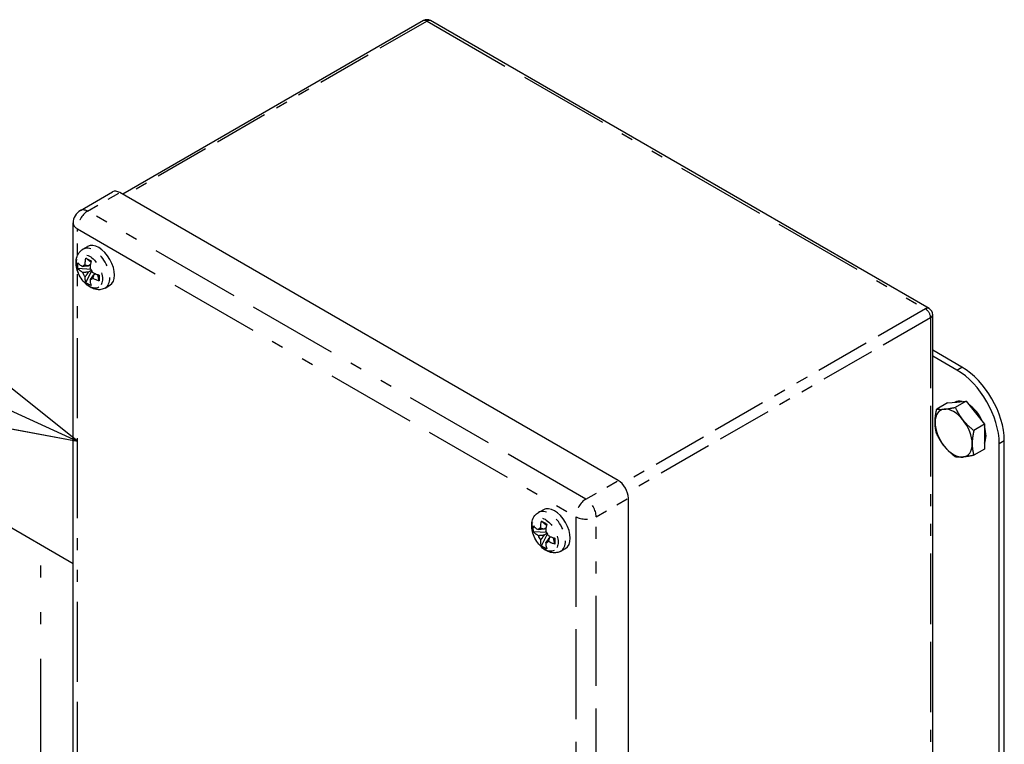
# Paper-space layout 'SHEET_1' of a CAD drawing. Header units: inches. Extents: x 3 to 360, y 8 to 227.
# Tile 15 of 98: x 35 to 43, y 128 to 134. Entities that reach past the tile are written whole.
import ezdxf

# ---------------------------------------------------------------- set-up
doc = ezdxf.new("R2010")
doc.units = ezdxf.units.IN
doc.header["$LTSCALE"] = 10.666667
doc.header["$MEASUREMENT"] = 0
doc.linetypes.add('DOUBLE_DASH_DOUBLE_DOT', pattern=[0.74, 0.24, -0.06, 0.24, -0.06, 0.01, -0.06, 0.01, -0.06])
doc.layers.get('0').update_dxf_attribs({"lineweight": 25})
doc.layers.add('DIMEN', color=7, linetype='Continuous', lineweight=25)
doc.layers.add('PHANTOM', color=7, linetype='DOUBLE_DASH_DOUBLE_DOT', lineweight=25)

# ---------------------------------------------------------------- blocks, each defined once
blk = doc.blocks.new('Balloon6')
at = {"layer": 'DIMEN', "linetype": 'Continuous', "lineweight": 25}
for p, q in [((3.29267, 12.22729), (3.19197, 12.30768)), ((3.17898, 12.27926), (3.29267, 12.22729)), ((3.16599, 12.25084), (3.29267, 12.22729))]:
    blk.add_line(p, q, dxfattribs=at)
at = {"layer": 'DIMEN', "linetype": 'Continuous', "lineweight": 25, "flags": 128}
blk.add_lwpolyline([(3.16599, 12.25084), (3.29267, 12.22729), (3.19197, 12.30768), (3.16599, 12.25084)], dxfattribs=at)
at = {"layer": 'DIMEN'}
blk.add_solid([(3.16599, 12.25084), (3.29267, 12.22729), (3.19197, 12.30768), (3.16599, 12.25084)], dxfattribs=at)

psp = doc.layouts.new('SHEET_1')

# ---------------------------------------------------------------- linework, layer by layer
for p, q in [((38.0086, 133.9311), (35.5002, 132.4829)), ((42.2264, 131.5306), (38.0686, 133.9311)), ((35.1466, 132.348), (35.4153, 132.5031)), ((39.6331, 130.0967), (35.4753, 132.4972)), ((35.0866, 127.4431), (35.0866, 132.2441)), ((35.1673, 132.0244), (35.2071, 132.0474)), ((35.2334, 131.9161), (35.1936, 131.9516)), ((35.2376, 131.8557), (35.1257, 131.8634)), ((35.1936, 131.7459), (35.2428, 131.8466)), ((35.2298, 131.8941), (35.2153, 131.8858)), ((35.2153, 131.8368), (35.2403, 131.8512)), ((35.2722, 131.8206), (35.2577, 131.8123)), ((35.3039, 131.7606), (35.293, 131.8128)), ((35.3538, 131.7014), (35.3936, 131.7243)), ((42.2564, 127.6787), (42.2564, 131.4786)), ((42.5004, 131.0418), (42.2564, 131.1827)), ((42.458, 131.0173), (42.2564, 131.1337)), ((42.5349, 130.7578), (42.445, 130.7059)), ((42.4574, 130.7509), (42.5349, 130.7578)), ((42.5349, 130.7578), (42.6123, 130.6615)), ((42.38, 130.744), (42.2901, 130.6921)), ((42.38, 130.744), (42.4574, 130.7509)), ((42.6123, 130.6615), (42.6897, 130.5652)), ((42.6897, 130.5652), (42.5998, 130.5133)), ((42.6897, 130.5652), (42.6897, 130.462)), ((35.0866, 129.4026), (33.308, 130.4294)), ((42.6897, 130.462), (42.6897, 130.3587)), ((42.854, 127.1634), (42.854, 130.4294)), ((42.6897, 130.3587), (42.5998, 130.3068)), ((42.8116, 127.1389), (42.8116, 130.4049)), ((39.718, 125.1487), (39.718, 129.9497)), ((38.968, 129.8301), (39.0078, 129.853)), ((39.0341, 129.7217), (38.9943, 129.7572)), ((39.0305, 129.6998), (39.016, 129.6914)), ((39.0383, 129.6613), (38.9264, 129.6691)), ((38.9943, 129.5516), (39.0435, 129.6523)), ((39.016, 129.6424), (39.041, 129.6569)), ((39.0729, 129.6263), (39.0584, 129.618)), ((39.1046, 129.5662), (39.0937, 129.6185)), ((39.1545, 129.5071), (39.1943, 129.53))]:
    psp.add_line(p, q)
for centre, radius, start, end in [((38.0386, 133.8791), 0.06, 60, 120), ((35.2066, 132.2441), 0.12, 120, 180), ((42.1964, 131.4786), 0.06, 0, 60)]:
    psp.add_arc(centre, radius, start, end)
for centre, major_axis, start_param, end_param in [((35.4753, 132.3992), (-0.06, 0.1039), 5.497787, 6.283185), ((35.3003, 131.8859), (-0.0932, 0.1615), 3.141593, 6.283185), ((35.207, 131.832), (-0.0333, 0.0576), 5.965816, 6.600555), ((35.207, 131.832), (-0.0332, 0.0576), 1.253427, 1.888166), ((35.207, 131.832), (0.0332, -0.0576), 1.253427, 1.888166), ((35.207, 131.832), (0.0332, -0.0576), 5.965816, 6.600555), ((42.458, 130.6091), (-0.25, 0.433), 3.926991, 5.497787), ((42.5004, 130.6336), (-0.25, 0.433), 3.926991, 5.497787), ((42.5464, 130.558), (-0.1095, 0.1897), 5.78743, 6.255341), ((42.4311, 130.4915), (-0.1095, 0.1897), 6.021386, 7.068583), ((42.4311, 130.4915), (-0.1095, 0.1897), 4.974188, 6.021386), ((42.5464, 130.558), (-0.1095, 0.1897), 4.51934, 5.429036), ((42.4311, 130.4915), (-0.1095, 0.1897), 3.926991, 4.974188), ((42.4311, 130.4915), (0.1095, -0.1897), 3.926991, 4.974188), ((42.5464, 130.558), (-0.1095, 0.1897), 3.538735, 4.315247), ((42.4311, 130.4915), (0.1095, -0.1897), 4.974188, 6.021386), ((42.4311, 130.4915), (0.1095, -0.1897), 6.021386, 7.068583), ((39.6331, 129.9987), (-0.06, 0.1039), 3.926991, 5.497787), ((39.101, 129.6915), (-0.0933, 0.1615), 3.141593, 6.283185), ((39.0077, 129.6377), (-0.0333, 0.0576), 5.965816, 6.600555), ((39.0077, 129.6377), (-0.0332, 0.0576), 1.253427, 1.888166), ((39.0077, 129.6377), (0.0332, -0.0576), 1.253427, 1.888166), ((39.0077, 129.6377), (0.0332, -0.0576), 5.965816, 6.600555)]:
    psp.add_ellipse(centre, major_axis=major_axis, ratio=0.57735, start_param=start_param, end_param=end_param)
for points, knots in [([(35.3538, 131.7014), (35.3429, 131.6951), (35.3308, 131.6909), (35.3055, 131.6867), (35.2923, 131.687), (35.2645, 131.6917), (35.2501, 131.697), (35.2202, 131.7126), (35.2051, 131.7239), (35.177, 131.7505), (35.1641, 131.7662), (35.1422, 131.7998), (35.133, 131.8177), (35.119, 131.8548), (35.1141, 131.8741), (35.1099, 131.9128), (35.1105, 131.9324), (35.1192, 131.9681), (35.1263, 131.9844), (35.1457, 132.0088), (35.1558, 132.0178), (35.1673, 132.0244)], [0.785398, 0.785398, 0.785398, 0.785398, 0.998543, 0.998543, 1.231237, 1.231237, 1.521879, 1.521879, 1.882629, 1.882629, 2.260547, 2.260547, 2.632921, 2.632921, 3.007589, 3.007589, 3.384195, 3.384195, 3.702665, 3.702665, 3.926991, 3.926991, 3.926991, 3.926991]), ([(35.1257, 131.8634), (35.1248, 131.8718), (35.1244, 131.8801), (35.1244, 131.888), (35.1244, 131.8959), (35.1248, 131.9041), (35.1257, 131.9124)], [-0.073398, -0.073398, -0.073398, -0.073398, 0, 0, 0, 0.073398, 0.073398, 0.073398, 0.073398]), ([(35.1257, 131.9124), (35.1298, 131.9076), (35.1346, 131.9027), (35.1476, 131.8917), (35.1564, 131.8858), (35.1651, 131.8807)], [-0.3031973, -0.3031973, -0.3031973, -0.3031973, -0.2356694, -0.2356694, -0.1417473, -0.1417473, -0.1417473, -0.1417473]), ([(35.1858, 131.8927), (35.1858, 131.9028), (35.1866, 131.9142), (35.1896, 131.9345), (35.1914, 131.9432), (35.1936, 131.9516)], [0.1417473, 0.1417473, 0.1417473, 0.1417473, 0.2356694, 0.2356694, 0.3031973, 0.3031973, 0.3031973, 0.3031973]), ([(35.1936, 131.9516), (35.2004, 131.9477), (35.2074, 131.9438), (35.2142, 131.9399), (35.221, 131.9359), (35.2283, 131.9316), (35.236, 131.9271)], [-0.073398, -0.073398, -0.073398, -0.073398, 0, 0, 0, 0.073398, 0.073398, 0.073398, 0.073398]), ([(35.236, 131.9271), (35.2339, 131.9187), (35.2321, 131.91), (35.229, 131.8897), (35.2283, 131.8783), (35.2283, 131.8682)], [-0.3031973, -0.3031973, -0.3031973, -0.3031973, -0.2356694, -0.2356694, -0.1417473, -0.1417473, -0.1417473, -0.1417473]), ([(35.1651, 131.8317), (35.1564, 131.8368), (35.1476, 131.8427), (35.1346, 131.8537), (35.1298, 131.8586), (35.1257, 131.8634)], [0.1417473, 0.1417473, 0.1417473, 0.1417473, 0.2356694, 0.2356694, 0.3031973, 0.3031973, 0.3031973, 0.3031973]), ([(35.249, 131.8323), (35.2577, 131.8272), (35.268, 131.8222), (35.2871, 131.8147), (35.2955, 131.8119), (35.3039, 131.8096)], [0.1417473, 0.1417473, 0.1417473, 0.1417473, 0.2356694, 0.2356694, 0.3031973, 0.3031973, 0.3031973, 0.3031973]), ([(35.1936, 131.7459), (35.1914, 131.7518), (35.1896, 131.7584), (35.1866, 131.7752), (35.1858, 131.7857), (35.1858, 131.7958)], [-0.3031973, -0.3031973, -0.3031973, -0.3031973, -0.2356694, -0.2356694, -0.1417473, -0.1417473, -0.1417473, -0.1417473]), ([(35.236, 131.7214), (35.2283, 131.7247), (35.221, 131.7285), (35.2142, 131.7324), (35.2074, 131.7363), (35.2004, 131.7408), (35.1936, 131.7459)], [-0.073398, -0.073398, -0.073398, -0.073398, 0, 0, 0, 0.073398, 0.073398, 0.073398, 0.073398]), ([(35.2283, 131.7713), (35.2283, 131.7612), (35.229, 131.7507), (35.2321, 131.7339), (35.2339, 131.7273), (35.236, 131.7214)], [0.1417473, 0.1417473, 0.1417473, 0.1417473, 0.2356694, 0.2356694, 0.3031973, 0.3031973, 0.3031973, 0.3031973]), ([(35.3039, 131.7606), (35.2955, 131.7629), (35.2871, 131.7657), (35.268, 131.7732), (35.2577, 131.7783), (35.249, 131.7833)], [-0.3031973, -0.3031973, -0.3031973, -0.3031973, -0.2356694, -0.2356694, -0.1417473, -0.1417473, -0.1417473, -0.1417473]), ([(35.3039, 131.8096), (35.304, 131.8006), (35.304, 131.7921), (35.304, 131.7843), (35.304, 131.7764), (35.304, 131.7684), (35.3039, 131.7606)], [-0.073398, -0.073398, -0.073398, -0.073398, 0, 0, 0, 0.073398, 0.073398, 0.073398, 0.073398]), ([(39.1545, 129.5071), (39.1436, 129.5008), (39.1315, 129.4965), (39.1062, 129.4923), (39.093, 129.4927), (39.0652, 129.4974), (39.0508, 129.5027), (39.0209, 129.5183), (39.0058, 129.5295), (38.9777, 129.5562), (38.9648, 129.5718), (38.9429, 129.6055), (38.9337, 129.6234), (38.9197, 129.6605), (38.9148, 129.6797), (38.9106, 129.7185), (38.9112, 129.7381), (38.9199, 129.7738), (38.927, 129.7901), (38.9464, 129.8145), (38.9565, 129.8234), (38.968, 129.8301)], [0.785398, 0.785398, 0.785398, 0.785398, 0.998543, 0.998543, 1.231237, 1.231237, 1.521879, 1.521879, 1.882629, 1.882629, 2.260547, 2.260547, 2.632921, 2.632921, 3.007589, 3.007589, 3.384195, 3.384195, 3.702665, 3.702665, 3.926991, 3.926991, 3.926991, 3.926991]), ([(38.9264, 129.6691), (38.9255, 129.6775), (38.9251, 129.6858), (38.9251, 129.6937), (38.9251, 129.7015), (38.9255, 129.7097), (38.9264, 129.7181)], [-0.073398, -0.073398, -0.073398, -0.073398, 0, 0, 0, 0.073398, 0.073398, 0.073398, 0.073398]), ([(38.9264, 129.7181), (38.9305, 129.7132), (38.9353, 129.7084), (38.9483, 129.6974), (38.9571, 129.6914), (38.9658, 129.6864)], [-0.3031973, -0.3031973, -0.3031973, -0.3031973, -0.2356694, -0.2356694, -0.1417473, -0.1417473, -0.1417473, -0.1417473]), ([(38.9865, 129.6984), (38.9865, 129.7084), (38.9873, 129.7199), (38.9903, 129.7402), (38.9921, 129.7489), (38.9943, 129.7572)], [0.1417473, 0.1417473, 0.1417473, 0.1417473, 0.2356694, 0.2356694, 0.3031973, 0.3031973, 0.3031973, 0.3031973]), ([(38.9943, 129.7572), (39.0011, 129.7534), (39.0081, 129.7495), (39.0149, 129.7455), (39.0217, 129.7416), (39.029, 129.7373), (39.0367, 129.7327)], [-0.073398, -0.073398, -0.073398, -0.073398, 0, 0, 0, 0.073398, 0.073398, 0.073398, 0.073398]), ([(39.0367, 129.7327), (39.0345, 129.7244), (39.0328, 129.7157), (39.0297, 129.6954), (39.029, 129.6839), (39.029, 129.6739)], [-0.3031973, -0.3031973, -0.3031973, -0.3031973, -0.2356694, -0.2356694, -0.1417473, -0.1417473, -0.1417473, -0.1417473]), ([(38.9658, 129.6374), (38.9571, 129.6424), (38.9483, 129.6484), (38.9353, 129.6594), (38.9305, 129.6643), (38.9264, 129.6691)], [0.1417473, 0.1417473, 0.1417473, 0.1417473, 0.2356694, 0.2356694, 0.3031973, 0.3031973, 0.3031973, 0.3031973]), ([(39.0497, 129.6379), (39.0584, 129.6329), (39.0687, 129.6278), (39.0878, 129.6203), (39.0962, 129.6175), (39.1046, 129.6152)], [0.1417473, 0.1417473, 0.1417473, 0.1417473, 0.2356694, 0.2356694, 0.3031973, 0.3031973, 0.3031973, 0.3031973]), ([(39.1046, 129.6152), (39.1047, 129.6063), (39.1047, 129.5978), (39.1047, 129.5899), (39.1047, 129.5821), (39.1047, 129.5741), (39.1046, 129.5662)], [-0.073398, -0.073398, -0.073398, -0.073398, 0, 0, 0, 0.073398, 0.073398, 0.073398, 0.073398]), ([(38.9943, 129.5516), (38.9921, 129.5574), (38.9903, 129.5641), (38.9873, 129.5808), (38.9865, 129.5914), (38.9865, 129.6015)], [-0.3031973, -0.3031973, -0.3031973, -0.3031973, -0.2356694, -0.2356694, -0.1417473, -0.1417473, -0.1417473, -0.1417473]), ([(39.0367, 129.5271), (39.029, 129.5304), (39.0217, 129.5341), (39.0149, 129.5381), (39.0081, 129.542), (39.0011, 129.5465), (38.9943, 129.5516)], [-0.073398, -0.073398, -0.073398, -0.073398, 0, 0, 0, 0.073398, 0.073398, 0.073398, 0.073398]), ([(39.029, 129.577), (39.029, 129.5669), (39.0297, 129.5563), (39.0328, 129.5396), (39.0345, 129.5329), (39.0367, 129.5271)], [0.1417473, 0.1417473, 0.1417473, 0.1417473, 0.2356694, 0.2356694, 0.3031973, 0.3031973, 0.3031973, 0.3031973]), ([(39.1046, 129.5662), (39.0962, 129.5686), (39.0878, 129.5713), (39.0687, 129.5788), (39.0584, 129.5839), (39.0497, 129.589)], [-0.3031973, -0.3031973, -0.3031973, -0.3031973, -0.2356694, -0.2356694, -0.1417473, -0.1417473, -0.1417473, -0.1417473])]:
    psp.add_open_spline(points, degree=3, knots=knots)
for points, weights in [([(35.2153, 131.8858), (35.1973, 131.8847), (35.1651, 131.8807)], [1.33238695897, 1.19861711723, 1]), ([(35.1651, 131.8317), (35.1973, 131.8357), (35.2153, 131.8368)], [1, 1.19861711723, 1.33238695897]), ([(35.1858, 131.8927), (35.2054, 131.8894), (35.2153, 131.8858)], [1, 1.19861711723, 1.33238695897]), ([(35.2153, 131.8368), (35.2054, 131.8217), (35.1858, 131.7958)], [1.33238695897, 1.19861711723, 1]), ([(35.2283, 131.7713), (35.2478, 131.7972), (35.2577, 131.8123)], [1, 1.19861711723, 1.33238695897]), ([(35.2577, 131.8123), (35.2559, 131.8019), (35.249, 131.7833)], [1.33238695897, 1.19861711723, 1]), ([(42.2763, 130.5809), (42.2763, 130.6288), (42.2901, 130.6921)], [1, 1.0379548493, 1]), ([(42.2901, 130.6921), (42.3178, 130.6878), (42.3537, 130.691)], [1, 1.0379548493, 1]), ([(42.3537, 130.691), (42.3896, 130.6943), (42.445, 130.7059)], [1, 1.0379548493, 1]), ([(42.445, 130.7059), (42.4726, 130.6463), (42.5086, 130.6016)], [1, 1.0379548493, 1]), ([(42.5086, 130.6016), (42.5445, 130.5569), (42.5998, 130.5133)], [1, 1.0379548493, 1]), ([(42.2901, 130.4856), (42.2763, 130.533), (42.2763, 130.5809)], [1, 1.0379548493, 1]), ([(42.5998, 130.5133), (42.586, 130.45), (42.586, 130.4021)], [1, 1.0379548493, 1]), ([(42.3537, 130.3813), (42.3178, 130.426), (42.2901, 130.4856)], [1, 1.0379548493, 1]), ([(42.445, 130.293), (42.3896, 130.3366), (42.3537, 130.3813)], [1, 1.0379548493, 1]), ([(42.586, 130.4021), (42.586, 130.3542), (42.5998, 130.3068)], [1, 1.0379548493, 1]), ([(42.5086, 130.2919), (42.4726, 130.2887), (42.445, 130.293)], [1, 1.0379548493, 1]), ([(42.5998, 130.3068), (42.5445, 130.2951), (42.5086, 130.2919)], [1, 1.0379548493, 1]), ([(39.016, 129.6914), (38.998, 129.6904), (38.9658, 129.6864)], [1.33238695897, 1.19861711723, 1]), ([(38.9865, 129.6984), (39.0061, 129.6951), (39.016, 129.6914)], [1, 1.19861711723, 1.33238695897]), ([(38.9658, 129.6374), (38.998, 129.6414), (39.016, 129.6424)], [1, 1.19861711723, 1.33238695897]), ([(39.016, 129.6424), (39.0061, 129.6274), (38.9865, 129.6015)], [1.33238695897, 1.19861711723, 1]), ([(39.029, 129.577), (39.0485, 129.6029), (39.0584, 129.618)], [1, 1.19861711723, 1.33238695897]), ([(39.0584, 129.618), (39.0566, 129.6076), (39.0497, 129.589)], [1.33238695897, 1.19861711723, 1])]:
    psp.add_rational_spline(points, weights, degree=2)
at = {"layer": 'PHANTOM', "ltscale": 0.177714}
psp.add_line((38.0386, 133.9281), (35.5177, 132.4727), dxfattribs=at)
at = {"layer": 'PHANTOM', "ltscale": 0.29318}
for p, q in [((38.0386, 133.9281), (42.1964, 131.5276)), ((39.3644, 129.9416), (35.2066, 132.3421)), ((35.1218, 132.1951), (39.2796, 129.7946)), ((39.2796, 129.7946), (39.2796, 124.9936)), ((39.4493, 124.9936), (39.4493, 129.7946))]:
    psp.add_line(p, q, dxfattribs=at)
at = {"layer": 'PHANTOM', "ltscale": 0.018854}
for p, q in [((35.2066, 132.3421), (35.4753, 132.4972)), ((39.3644, 129.9416), (39.6331, 130.0967)), ((39.4493, 129.7946), (39.718, 129.9497))]:
    psp.add_line(p, q, dxfattribs=at)
at = {"layer": 'PHANTOM', "ltscale": 0.013546}
psp.add_line((35.1218, 131.9717), (35.1218, 132.1951), dxfattribs=at)
at = {"layer": 'PHANTOM', "ltscale": 0.26046}
psp.add_line((35.1218, 127.583), (35.1218, 131.8484), dxfattribs=at)
at = {"layer": 'PHANTOM', "ltscale": 0.178244}
for p, q in [((42.1964, 131.5276), (39.668, 130.0679)), ((42.2388, 131.4541), (39.7104, 129.9944))]:
    psp.add_line(p, q, dxfattribs=at)
at = {"layer": 'PHANTOM', "ltscale": 0.22997}
psp.add_line((42.2388, 131.4541), (42.2388, 127.6879), dxfattribs=at)
at = {"layer": 'PHANTOM', "ltscale": 0.002893}
for p, q in [((42.458, 131.0173), (42.5004, 131.0418)), ((42.8116, 130.4049), (42.854, 130.4294))]:
    psp.add_line(p, q, dxfattribs=at)
at = {"layer": 'PHANTOM', "ltscale": 0.452673}
psp.add_line((34.8174, 114.9709), (34.8174, 129.558), dxfattribs=at)
at = {"layer": 'PHANTOM', "ltscale": 0.00225}
for centre, major_axis, start_param, end_param in [((38.0386, 133.8791), (-0.03, 0.052), 5.497787, 6.283185), ((38.0386, 133.8791), (0.03, 0.052), 0, 0.785398), ((42.1964, 131.4786), (0.03, 0.052), 0, 0.785398), ((42.1964, 131.4786), (0.06, 0), 5.497787, 6.283185)]:
    psp.add_ellipse(centre, major_axis=major_axis, ratio=0.57735, start_param=start_param, end_param=end_param, dxfattribs=at)
at = {"layer": 'PHANTOM', "ltscale": 0.009302}
for centre, major_axis, start_param, end_param in [((35.2066, 132.2441), (-0.06, -0.1039), 3.926991, 5.497787), ((39.3644, 129.8436), (0.06, 0.1039), 0.785398, 2.356194), ((39.3644, 129.8436), (-0.06, 0.1039), 3.926991, 5.497787), ((39.3644, 129.8436), (-0.12, 0), 0.785398, 2.356194)]:
    psp.add_ellipse(centre, major_axis=major_axis, ratio=0.57735, start_param=start_param, end_param=end_param, dxfattribs=at)
at = {"layer": 'PHANTOM', "ltscale": 0.004601}
for centre, major_axis, start_param, end_param in [((35.2066, 132.2441), (-0.06, 0.1039), 5.497787, 6.283185), ((35.2066, 132.2441), (-0.12, 0), 0, 0.785398), ((42.1964, 131.4786), (0.03, -0.052), 0.785398, 2.356194)]:
    psp.add_ellipse(centre, major_axis=major_axis, ratio=0.57735, start_param=start_param, end_param=end_param, dxfattribs=at)
at = {"layer": 'PHANTOM', "ltscale": 0.048218}
for centre in [(35.2225, 131.8409), (39.0232, 129.6466)]:
    psp.add_ellipse(centre, major_axis=(0.0771, -0.1335), ratio=0.57735, dxfattribs=at)
at = {"layer": 'PHANTOM', "ltscale": 0.029124}
for centre, major_axis in [((35.2606, 131.8629), (-0.0932, 0.1615)), ((39.0613, 129.6686), (-0.0933, 0.1615))]:
    psp.add_ellipse(centre, major_axis=major_axis, ratio=0.57735, start_param=3.141593, end_param=6.283185, dxfattribs=at)

# ---------------------------------------------------------------- block references
at = {"layer": 'DIMEN', "xscale": 10.66666666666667, "yscale": 10.66666666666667, "zscale": 10.66666666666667}
psp.add_blockref('Balloon6', (0, 0), dxfattribs=at)

doc.saveas('drawing.dxf')
